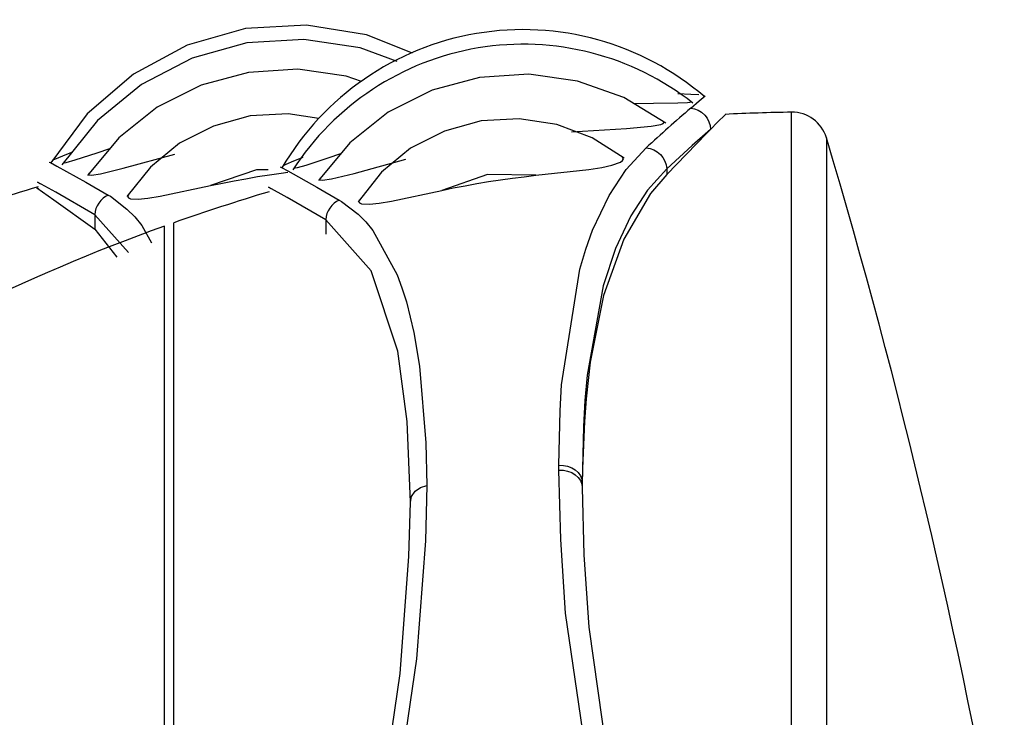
# Model space of a CAD drawing. Header units: millimetres. Extents: x 0 to 0.5, y -0.02 to 1.57.
# Tile 17 of 29: x 0.1091 to 0.12285, y 0.78908 to 0.79881. Entities that reach past the tile are written whole.
import ezdxf

# ---------------------------------------------------------------- set-up
doc = ezdxf.new("R2010")
doc.units = ezdxf.units.MM
doc.layers.add('BLOCKS', color=3, linetype='Continuous')

msp = doc.modelspace()

# ---------------------------------------------------------------- linework, layer by layer
at = {"layer": 'BLOCKS'}
for points, knots in [([(0.118665, 0.797737), (0.117787, 0.798488), (0.116622, 0.798813), (0.115481, 0.79862), (0.115481, 0.79862), (0.114343, 0.798428), (0.113347, 0.797743), (0.112763, 0.796745)], [0, 0, 0, 0, 0.5, 0.5, 0.5, 0.5, 1, 1, 1, 1]), ([(0.114587, 0.798347), (0.114587, 0.798347), (0.113945, 0.798602), (0.113945, 0.798602), (0.113945, 0.798602), (0.113945, 0.798602), (0.113105, 0.798738), (0.113105, 0.798738), (0.113105, 0.798738), (0.113105, 0.798738), (0.112256, 0.798691), (0.112256, 0.798691), (0.112256, 0.798691), (0.112256, 0.798691), (0.111438, 0.798459), (0.111438, 0.798459), (0.111438, 0.798459), (0.111438, 0.798459), (0.110689, 0.798055), (0.110689, 0.798055), (0.110689, 0.798055), (0.110689, 0.798055), (0.110045, 0.797499), (0.110045, 0.797499), (0.110045, 0.797499), (0.110045, 0.797499), (0.109536, 0.796815), (0.109536, 0.796815)], [0, 0, 0, 0, 0.142857, 0.142857, 0.142857, 0.142857, 0.285714, 0.285714, 0.285714, 0.285714, 0.428571, 0.428571, 0.428571, 0.428571, 0.571429, 0.571429, 0.571429, 0.571429, 0.714286, 0.714286, 0.714286, 0.714286, 0.857143, 0.857143, 0.857143, 0.857143, 1, 1, 1, 1]), ([(0.11437, 0.798231), (0.11437, 0.798231), (0.113856, 0.79842), (0.113856, 0.79842), (0.113856, 0.79842), (0.113856, 0.79842), (0.113068, 0.798536), (0.113068, 0.798536), (0.113068, 0.798536), (0.113068, 0.798536), (0.112275, 0.798488), (0.112275, 0.798488), (0.112275, 0.798488), (0.112275, 0.798488), (0.111509, 0.798277), (0.111509, 0.798277), (0.111509, 0.798277), (0.111509, 0.798277), (0.110803, 0.79791), (0.110803, 0.79791), (0.110803, 0.79791), (0.110803, 0.79791), (0.110188, 0.797407), (0.110188, 0.797407), (0.110188, 0.797407), (0.110188, 0.797407), (0.109691, 0.796786), (0.109691, 0.796786)], [0, 0, 0, 0, 0.142857, 0.142857, 0.142857, 0.142857, 0.285714, 0.285714, 0.285714, 0.285714, 0.428571, 0.428571, 0.428571, 0.428571, 0.571429, 0.571429, 0.571429, 0.571429, 0.714286, 0.714286, 0.714286, 0.714286, 0.857143, 0.857143, 0.857143, 0.857143, 1, 1, 1, 1]), ([(0.118499, 0.79765), (0.117655, 0.798316), (0.116564, 0.798596), (0.115502, 0.798418), (0.115502, 0.798418), (0.114438, 0.79824), (0.1135, 0.797623), (0.112916, 0.796716)], [0, 0, 0, 0, 0.5, 0.5, 0.5, 0.5, 1, 1, 1, 1]), ([(0.113875, 0.79795), (0.113875, 0.79795), (0.113662, 0.798026), (0.113662, 0.798026), (0.113662, 0.798026), (0.113662, 0.798026), (0.112983, 0.798122), (0.112983, 0.798122), (0.112983, 0.798122), (0.112983, 0.798122), (0.112298, 0.798078), (0.112298, 0.798078), (0.112298, 0.798078), (0.112298, 0.798078), (0.111635, 0.797898), (0.111635, 0.797898), (0.111635, 0.797898), (0.111635, 0.797898), (0.11102, 0.797592), (0.11102, 0.797592), (0.11102, 0.797592), (0.11102, 0.797592), (0.110484, 0.797165), (0.110484, 0.797165), (0.110484, 0.797165), (0.110484, 0.797165), (0.110049, 0.796639), (0.110049, 0.796639)], [0, 0, 0, 0, 0.142857, 0.142857, 0.142857, 0.142857, 0.285714, 0.285714, 0.285714, 0.285714, 0.428571, 0.428571, 0.428571, 0.428571, 0.571429, 0.571429, 0.571429, 0.571429, 0.714286, 0.714286, 0.714286, 0.714286, 0.857143, 0.857143, 0.857143, 0.857143, 1, 1, 1, 1]), ([(0.118122, 0.79737), (0.118122, 0.79737), (0.117537, 0.797726), (0.117537, 0.797726), (0.117537, 0.797726), (0.117537, 0.797726), (0.116891, 0.797956), (0.116891, 0.797956), (0.116891, 0.797956), (0.116891, 0.797956), (0.116208, 0.798053), (0.116208, 0.798053), (0.116208, 0.798053), (0.116208, 0.798053), (0.115523, 0.798008), (0.115523, 0.798008), (0.115523, 0.798008), (0.115523, 0.798008), (0.11486, 0.797828), (0.11486, 0.797828), (0.11486, 0.797828), (0.11486, 0.797828), (0.114245, 0.797521), (0.114245, 0.797521), (0.114245, 0.797521), (0.114245, 0.797521), (0.113711, 0.797095), (0.113711, 0.797095), (0.113711, 0.797095), (0.113711, 0.797095), (0.113275, 0.796569), (0.113275, 0.796569)], [0, 0, 0, 0, 0.125, 0.125, 0.125, 0.125, 0.25, 0.25, 0.25, 0.25, 0.375, 0.375, 0.375, 0.375, 0.5, 0.5, 0.5, 0.5, 0.625, 0.625, 0.625, 0.625, 0.75, 0.75, 0.75, 0.75, 0.875, 0.875, 0.875, 0.875, 1, 1, 1, 1]), ([(0.118292, 0.797782), (0.118292, 0.797782), (0.118472, 0.797774), (0.118472, 0.797774), (0.118472, 0.797774), (0.118472, 0.797774), (0.118584, 0.797768), (0.118584, 0.797768)], [0, 0, 0, 0, 0.5, 0.5, 0.5, 0.5, 1, 1, 1, 1]), ([(0.11847, 0.797579), (0.11847, 0.797579), (0.11859, 0.797681), (0.11859, 0.797681), (0.11859, 0.797681), (0.11859, 0.797681), (0.118671, 0.797751), (0.118671, 0.797751)], [0, 0, 0, 0, 0.5, 0.5, 0.5, 0.5, 1, 1, 1, 1]), ([(0.117675, 0.797641), (0.117675, 0.797641), (0.117951, 0.797648), (0.117951, 0.797648), (0.117951, 0.797648), (0.117951, 0.797648), (0.118292, 0.797652), (0.118292, 0.797652), (0.118292, 0.797652), (0.118292, 0.797652), (0.118425, 0.797658), (0.118425, 0.797658), (0.118425, 0.797658), (0.118425, 0.797658), (0.11846, 0.797664), (0.11846, 0.797664), (0.11846, 0.797664), (0.11846, 0.797664), (0.11847, 0.797672), (0.11847, 0.797672), (0.11847, 0.797672), (0.11847, 0.797672), (0.118466, 0.797677), (0.118466, 0.797677)], [0, 0, 0, 0, 0.166667, 0.166667, 0.166667, 0.166667, 0.333333, 0.333333, 0.333333, 0.333333, 0.5, 0.5, 0.5, 0.5, 0.666667, 0.666667, 0.666667, 0.666667, 0.833333, 0.833333, 0.833333, 0.833333, 1, 1, 1, 1]), ([(0.11847, 0.797579), (0.11847, 0.797579), (0.118524, 0.797569), (0.118524, 0.797569), (0.118524, 0.797569), (0.118524, 0.797569), (0.118576, 0.797548), (0.118576, 0.797548), (0.118576, 0.797548), (0.118576, 0.797548), (0.118623, 0.797521), (0.118623, 0.797521), (0.118623, 0.797521), (0.118623, 0.797521), (0.118665, 0.797482), (0.118665, 0.797482), (0.118665, 0.797482), (0.118665, 0.797482), (0.1187, 0.797439), (0.1187, 0.797439), (0.1187, 0.797439), (0.1187, 0.797439), (0.118725, 0.797389), (0.118725, 0.797389), (0.118725, 0.797389), (0.118725, 0.797389), (0.118741, 0.797337), (0.118741, 0.797337), (0.118741, 0.797337), (0.118741, 0.797337), (0.118748, 0.797281), (0.118748, 0.797281)], [0, 0, 0, 0, 0.125, 0.125, 0.125, 0.125, 0.25, 0.25, 0.25, 0.25, 0.375, 0.375, 0.375, 0.375, 0.5, 0.5, 0.5, 0.5, 0.625, 0.625, 0.625, 0.625, 0.75, 0.75, 0.75, 0.75, 0.875, 0.875, 0.875, 0.875, 1, 1, 1, 1]), ([(0.113277, 0.797434), (0.113277, 0.797434), (0.11285, 0.797499), (0.11285, 0.797499), (0.11285, 0.797499), (0.11285, 0.797499), (0.112318, 0.79747), (0.112318, 0.79747), (0.112318, 0.79747), (0.112318, 0.79747), (0.111807, 0.797329), (0.111807, 0.797329), (0.111807, 0.797329), (0.111807, 0.797329), (0.111335, 0.797089), (0.111335, 0.797089), (0.111335, 0.797089), (0.111335, 0.797089), (0.110927, 0.796755), (0.110927, 0.796755), (0.110927, 0.796755), (0.110927, 0.796755), (0.1106, 0.796343), (0.1106, 0.796343)], [0, 0, 0, 0, 0.166667, 0.166667, 0.166667, 0.166667, 0.333333, 0.333333, 0.333333, 0.333333, 0.5, 0.5, 0.5, 0.5, 0.666667, 0.666667, 0.666667, 0.666667, 0.833333, 0.833333, 0.833333, 0.833333, 1, 1, 1, 1]), ([(0.118953, 0.797488), (0.118953, 0.797488), (0.11895, 0.797486), (0.11895, 0.797486), (0.11895, 0.797486), (0.11895, 0.797486), (0.118845, 0.797383), (0.118845, 0.797383), (0.118845, 0.797383), (0.118845, 0.797383), (0.118748, 0.797281), (0.118748, 0.797281)], [0, 0, 0, 0, 0.333333, 0.333333, 0.333333, 0.333333, 0.666667, 0.666667, 0.666667, 0.666667, 1, 1, 1, 1]), ([(0.117539, 0.79688), (0.117539, 0.79688), (0.117096, 0.797163), (0.117096, 0.797163), (0.117096, 0.797163), (0.117096, 0.797163), (0.116601, 0.79735), (0.116601, 0.79735), (0.116601, 0.79735), (0.116601, 0.79735), (0.116075, 0.797428), (0.116075, 0.797428), (0.116075, 0.797428), (0.116075, 0.797428), (0.115543, 0.797399), (0.115543, 0.797399), (0.115543, 0.797399), (0.115543, 0.797399), (0.115032, 0.797258), (0.115032, 0.797258), (0.115032, 0.797258), (0.115032, 0.797258), (0.11456, 0.797018), (0.11456, 0.797018), (0.11456, 0.797018), (0.11456, 0.797018), (0.114152, 0.796685), (0.114152, 0.796685), (0.114152, 0.796685), (0.114152, 0.796685), (0.113827, 0.796273), (0.113827, 0.796273)], [0, 0, 0, 0, 0.125, 0.125, 0.125, 0.125, 0.25, 0.25, 0.25, 0.25, 0.375, 0.375, 0.375, 0.375, 0.5, 0.5, 0.5, 0.5, 0.625, 0.625, 0.625, 0.625, 0.75, 0.75, 0.75, 0.75, 0.875, 0.875, 0.875, 0.875, 1, 1, 1, 1]), ([(0.116804, 0.797248), (0.116804, 0.797248), (0.117572, 0.797296), (0.117572, 0.797296), (0.117572, 0.797296), (0.117572, 0.797296), (0.117918, 0.797327), (0.117918, 0.797327), (0.117918, 0.797327), (0.117918, 0.797327), (0.118052, 0.797352), (0.118052, 0.797352), (0.118052, 0.797352), (0.118052, 0.797352), (0.118085, 0.797364), (0.118085, 0.797364), (0.118085, 0.797364), (0.118085, 0.797364), (0.118098, 0.797381), (0.118098, 0.797381), (0.118098, 0.797381), (0.118098, 0.797381), (0.118087, 0.797397), (0.118087, 0.797397)], [0, 0, 0, 0, 0.166667, 0.166667, 0.166667, 0.166667, 0.333333, 0.333333, 0.333333, 0.333333, 0.5, 0.5, 0.5, 0.5, 0.666667, 0.666667, 0.666667, 0.666667, 0.833333, 0.833333, 0.833333, 0.833333, 1, 1, 1, 1]), ([(0.118748, 0.797281), (0.118748, 0.797281), (0.118692, 0.797225), (0.118692, 0.797225), (0.118692, 0.797225), (0.118692, 0.797225), (0.118412, 0.796938), (0.118412, 0.796938), (0.118412, 0.796938), (0.118412, 0.796938), (0.118135, 0.796652), (0.118135, 0.796652)], [0, 0, 0, 0, 0.333333, 0.333333, 0.333333, 0.333333, 0.666667, 0.666667, 0.666667, 0.666667, 1, 1, 1, 1]), ([(0.118748, 0.797281), (0.118748, 0.797281), (0.118491, 0.797056), (0.118491, 0.797056), (0.118491, 0.797056), (0.118491, 0.797056), (0.118135, 0.796733), (0.118135, 0.796733)], [0, 0, 0, 0, 0.5, 0.5, 0.5, 0.5, 1, 1, 1, 1]), ([(0.11663, 0.792593), (0.11663, 0.792593), (0.116647, 0.793352), (0.116647, 0.793352), (0.116647, 0.793352), (0.116647, 0.793352), (0.116667, 0.793715), (0.116667, 0.793715), (0.116667, 0.793715), (0.116667, 0.793715), (0.116922, 0.795331), (0.116922, 0.795331), (0.116922, 0.795331), (0.116922, 0.795331), (0.117007, 0.795611), (0.117007, 0.795611), (0.117007, 0.795611), (0.117007, 0.795611), (0.1171, 0.795876), (0.1171, 0.795876), (0.1171, 0.795876), (0.1171, 0.795876), (0.11733, 0.796358), (0.11733, 0.796358), (0.11733, 0.796358), (0.11733, 0.796358), (0.11757, 0.79672), (0.11757, 0.79672), (0.11757, 0.79672), (0.11757, 0.79672), (0.117849, 0.797025), (0.117849, 0.797025)], [0, 0, 0, 0, 0.125, 0.125, 0.125, 0.125, 0.25, 0.25, 0.25, 0.25, 0.375, 0.375, 0.375, 0.375, 0.5, 0.5, 0.5, 0.5, 0.625, 0.625, 0.625, 0.625, 0.75, 0.75, 0.75, 0.75, 0.875, 0.875, 0.875, 0.875, 1, 1, 1, 1]), ([(0.117849, 0.797025), (0.117849, 0.797025), (0.117903, 0.797016), (0.117903, 0.797016), (0.117903, 0.797016), (0.117903, 0.797016), (0.117955, 0.796998), (0.117955, 0.796998), (0.117955, 0.796998), (0.117955, 0.796998), (0.118004, 0.796969), (0.118004, 0.796969), (0.118004, 0.796969), (0.118004, 0.796969), (0.118048, 0.796933), (0.118048, 0.796933), (0.118048, 0.796933), (0.118048, 0.796933), (0.118083, 0.796888), (0.118083, 0.796888), (0.118083, 0.796888), (0.118083, 0.796888), (0.11811, 0.79684), (0.11811, 0.79684), (0.11811, 0.79684), (0.11811, 0.79684), (0.118127, 0.796789), (0.118127, 0.796789), (0.118127, 0.796789), (0.118127, 0.796789), (0.118135, 0.796733), (0.118135, 0.796733)], [0, 0, 0, 0, 0.125, 0.125, 0.125, 0.125, 0.25, 0.25, 0.25, 0.25, 0.375, 0.375, 0.375, 0.375, 0.5, 0.5, 0.5, 0.5, 0.625, 0.625, 0.625, 0.625, 0.75, 0.75, 0.75, 0.75, 0.875, 0.875, 0.875, 0.875, 1, 1, 1, 1]), ([(0.109559, 0.796853), (0.109559, 0.796853), (0.109567, 0.796857), (0.109567, 0.796857), (0.109567, 0.796857), (0.109567, 0.796857), (0.109594, 0.796867), (0.109594, 0.796867), (0.109594, 0.796867), (0.109594, 0.796867), (0.109704, 0.796913), (0.109704, 0.796913), (0.109704, 0.796913), (0.109704, 0.796913), (0.109832, 0.796964), (0.109832, 0.796964)], [0, 0, 0, 0, 0.25, 0.25, 0.25, 0.25, 0.5, 0.5, 0.5, 0.5, 0.75, 0.75, 0.75, 0.75, 1, 1, 1, 1]), ([(0.109714, 0.796822), (0.109714, 0.796822), (0.109712, 0.796818), (0.109712, 0.796818), (0.109712, 0.796818), (0.109712, 0.796818), (0.109722, 0.796815), (0.109722, 0.796815), (0.109722, 0.796815), (0.109722, 0.796815), (0.109753, 0.79682), (0.109753, 0.79682), (0.109753, 0.79682), (0.109753, 0.79682), (0.109876, 0.796855), (0.109876, 0.796855), (0.109876, 0.796855), (0.109876, 0.796855), (0.110182, 0.796956), (0.110182, 0.796956), (0.110182, 0.796956), (0.110182, 0.796956), (0.11036, 0.797014), (0.11036, 0.797014)], [0, 0, 0, 0, 0.166667, 0.166667, 0.166667, 0.166667, 0.333333, 0.333333, 0.333333, 0.333333, 0.5, 0.5, 0.5, 0.5, 0.666667, 0.666667, 0.666667, 0.666667, 0.833333, 0.833333, 0.833333, 0.833333, 1, 1, 1, 1]), ([(0.11007, 0.796671), (0.11007, 0.796671), (0.110064, 0.796658), (0.110064, 0.796658), (0.110064, 0.796658), (0.110064, 0.796658), (0.110074, 0.796648), (0.110074, 0.796648), (0.110074, 0.796648), (0.110074, 0.796648), (0.110105, 0.796644), (0.110105, 0.796644), (0.110105, 0.796644), (0.110105, 0.796644), (0.11023, 0.79666), (0.11023, 0.79666), (0.11023, 0.79666), (0.11023, 0.79666), (0.110548, 0.796739), (0.110548, 0.796739), (0.110548, 0.796739), (0.110548, 0.796739), (0.111269, 0.796938), (0.111269, 0.796938)], [0, 0, 0, 0, 0.166667, 0.166667, 0.166667, 0.166667, 0.333333, 0.333333, 0.333333, 0.333333, 0.5, 0.5, 0.5, 0.5, 0.666667, 0.666667, 0.666667, 0.666667, 0.833333, 0.833333, 0.833333, 0.833333, 1, 1, 1, 1]), ([(0.112784, 0.796782), (0.112784, 0.796782), (0.112794, 0.796784), (0.112794, 0.796784), (0.112794, 0.796784), (0.112794, 0.796784), (0.112821, 0.796797), (0.112821, 0.796797), (0.112821, 0.796797), (0.112821, 0.796797), (0.112929, 0.796842), (0.112929, 0.796842), (0.112929, 0.796842), (0.112929, 0.796842), (0.113059, 0.796894), (0.113059, 0.796894)], [0, 0, 0, 0, 0.25, 0.25, 0.25, 0.25, 0.5, 0.5, 0.5, 0.5, 0.75, 0.75, 0.75, 0.75, 1, 1, 1, 1]), ([(0.112943, 0.796751), (0.112943, 0.796751), (0.112939, 0.796747), (0.112939, 0.796747), (0.112939, 0.796747), (0.112939, 0.796747), (0.112947, 0.796745), (0.112947, 0.796745), (0.112947, 0.796745), (0.112947, 0.796745), (0.112979, 0.796749), (0.112979, 0.796749), (0.112979, 0.796749), (0.112979, 0.796749), (0.113101, 0.796784), (0.113101, 0.796784), (0.113101, 0.796784), (0.113101, 0.796784), (0.113409, 0.796886), (0.113409, 0.796886), (0.113409, 0.796886), (0.113409, 0.796886), (0.113587, 0.796944), (0.113587, 0.796944)], [0, 0, 0, 0, 0.166667, 0.166667, 0.166667, 0.166667, 0.333333, 0.333333, 0.333333, 0.333333, 0.5, 0.5, 0.5, 0.5, 0.666667, 0.666667, 0.666667, 0.666667, 0.833333, 0.833333, 0.833333, 0.833333, 1, 1, 1, 1]), ([(0.116309, 0.796642), (0.116309, 0.796642), (0.117046, 0.796722), (0.117046, 0.796722), (0.117046, 0.796722), (0.117046, 0.796722), (0.117228, 0.796751), (0.117228, 0.796751), (0.117228, 0.796751), (0.117228, 0.796751), (0.117369, 0.796782), (0.117369, 0.796782), (0.117369, 0.796782), (0.117369, 0.796782), (0.117489, 0.796826), (0.117489, 0.796826), (0.117489, 0.796826), (0.117489, 0.796826), (0.11752, 0.796849), (0.11752, 0.796849), (0.11752, 0.796849), (0.11752, 0.796849), (0.11753, 0.796873), (0.11753, 0.796873), (0.11753, 0.796873), (0.11753, 0.796873), (0.11752, 0.796894), (0.11752, 0.796894), (0.11752, 0.796894), (0.11752, 0.796894), (0.117506, 0.796907), (0.117506, 0.796907)], [0, 0, 0, 0, 0.125, 0.125, 0.125, 0.125, 0.25, 0.25, 0.25, 0.25, 0.375, 0.375, 0.375, 0.375, 0.5, 0.5, 0.5, 0.5, 0.625, 0.625, 0.625, 0.625, 0.75, 0.75, 0.75, 0.75, 0.875, 0.875, 0.875, 0.875, 1, 1, 1, 1]), ([(0.109515, 0.796826), (0.109515, 0.796826), (0.10953, 0.79682), (0.10953, 0.79682), (0.10953, 0.79682), (0.10953, 0.79682), (0.109619, 0.79677), (0.109619, 0.79677), (0.109619, 0.79677), (0.109619, 0.79677), (0.110025, 0.796546), (0.110025, 0.796546), (0.110025, 0.796546), (0.110025, 0.796546), (0.110339, 0.796364), (0.110339, 0.796364)], [0, 0, 0, 0, 0.25, 0.25, 0.25, 0.25, 0.5, 0.5, 0.5, 0.5, 0.75, 0.75, 0.75, 0.75, 1, 1, 1, 1]), ([(0.11274, 0.796757), (0.11274, 0.796757), (0.112755, 0.796749), (0.112755, 0.796749), (0.112755, 0.796749), (0.112755, 0.796749), (0.112844, 0.796702), (0.112844, 0.796702), (0.112844, 0.796702), (0.112844, 0.796702), (0.11325, 0.796476), (0.11325, 0.796476), (0.11325, 0.796476), (0.11325, 0.796476), (0.113564, 0.796296), (0.113564, 0.796296)], [0, 0, 0, 0, 0.25, 0.25, 0.25, 0.25, 0.5, 0.5, 0.5, 0.5, 0.75, 0.75, 0.75, 0.75, 1, 1, 1, 1]), ([(0.113297, 0.7966), (0.113297, 0.7966), (0.113291, 0.796588), (0.113291, 0.796588), (0.113291, 0.796588), (0.113291, 0.796588), (0.113299, 0.796577), (0.113299, 0.796577), (0.113299, 0.796577), (0.113299, 0.796577), (0.11333, 0.796573), (0.11333, 0.796573), (0.11333, 0.796573), (0.11333, 0.796573), (0.113455, 0.79659), (0.113455, 0.79659), (0.113455, 0.79659), (0.113455, 0.79659), (0.113773, 0.796668), (0.113773, 0.796668), (0.113773, 0.796668), (0.113773, 0.796668), (0.114494, 0.796867), (0.114494, 0.796867)], [0, 0, 0, 0, 0.166667, 0.166667, 0.166667, 0.166667, 0.333333, 0.333333, 0.333333, 0.333333, 0.5, 0.5, 0.5, 0.5, 0.666667, 0.666667, 0.666667, 0.666667, 0.833333, 0.833333, 0.833333, 0.833333, 1, 1, 1, 1]), ([(0.112571, 0.796716), (0.112571, 0.796716), (0.112407, 0.796718), (0.112407, 0.796718), (0.112407, 0.796718), (0.112407, 0.796718), (0.111768, 0.796499), (0.111768, 0.796499)], [0, 0, 0, 0, 0.5, 0.5, 0.5, 0.5, 1, 1, 1, 1]), ([(0.111768, 0.796499), (0.111768, 0.796499), (0.111931, 0.796532), (0.111931, 0.796532), (0.111931, 0.796532), (0.111931, 0.796532), (0.112095, 0.796565), (0.112095, 0.796565), (0.112095, 0.796565), (0.112095, 0.796565), (0.112258, 0.796594), (0.112258, 0.796594), (0.112258, 0.796594), (0.112258, 0.796594), (0.112422, 0.796623), (0.112422, 0.796623), (0.112422, 0.796623), (0.112422, 0.796623), (0.112589, 0.796648), (0.112589, 0.796648), (0.112589, 0.796648), (0.112589, 0.796648), (0.112753, 0.796671), (0.112753, 0.796671), (0.112753, 0.796671), (0.112753, 0.796671), (0.112844, 0.796683), (0.112844, 0.796683)], [0, 0, 0, 0, 0.142857, 0.142857, 0.142857, 0.142857, 0.285714, 0.285714, 0.285714, 0.285714, 0.428571, 0.428571, 0.428571, 0.428571, 0.571429, 0.571429, 0.571429, 0.571429, 0.714286, 0.714286, 0.714286, 0.714286, 0.857143, 0.857143, 0.857143, 0.857143, 1, 1, 1, 1]), ([(0.116309, 0.796642), (0.116309, 0.796642), (0.115632, 0.79665), (0.115632, 0.79665), (0.115632, 0.79665), (0.115632, 0.79665), (0.114995, 0.796428), (0.114995, 0.796428)], [0, 0, 0, 0, 0.5, 0.5, 0.5, 0.5, 1, 1, 1, 1]), ([(0.114995, 0.796428), (0.114995, 0.796428), (0.115156, 0.796464), (0.115156, 0.796464), (0.115156, 0.796464), (0.115156, 0.796464), (0.11532, 0.796495), (0.11532, 0.796495), (0.11532, 0.796495), (0.11532, 0.796495), (0.115483, 0.796526), (0.115483, 0.796526), (0.115483, 0.796526), (0.115483, 0.796526), (0.115649, 0.796553), (0.115649, 0.796553), (0.115649, 0.796553), (0.115649, 0.796553), (0.115814, 0.796577), (0.115814, 0.796577), (0.115814, 0.796577), (0.115814, 0.796577), (0.11598, 0.7966), (0.11598, 0.7966), (0.11598, 0.7966), (0.11598, 0.7966), (0.116144, 0.796621), (0.116144, 0.796621), (0.116144, 0.796621), (0.116144, 0.796621), (0.116309, 0.796642), (0.116309, 0.796642)], [0, 0, 0, 0, 0.125, 0.125, 0.125, 0.125, 0.25, 0.25, 0.25, 0.25, 0.375, 0.375, 0.375, 0.375, 0.5, 0.5, 0.5, 0.5, 0.625, 0.625, 0.625, 0.625, 0.75, 0.75, 0.75, 0.75, 0.875, 0.875, 0.875, 0.875, 1, 1, 1, 1]), ([(0.118135, 0.796733), (0.118135, 0.796733), (0.117866, 0.796432), (0.117866, 0.796432), (0.117866, 0.796432), (0.117866, 0.796432), (0.117634, 0.796074), (0.117634, 0.796074), (0.117634, 0.796074), (0.117634, 0.796074), (0.117421, 0.795619), (0.117421, 0.795619), (0.117421, 0.795619), (0.117421, 0.795619), (0.117247, 0.795099), (0.117247, 0.795099), (0.117247, 0.795099), (0.117247, 0.795099), (0.117025, 0.793851), (0.117025, 0.793851), (0.117025, 0.793851), (0.117025, 0.793851), (0.116994, 0.793499), (0.116994, 0.793499), (0.116994, 0.793499), (0.116994, 0.793499), (0.116974, 0.793133), (0.116974, 0.793133), (0.116974, 0.793133), (0.116974, 0.793133), (0.116955, 0.79235), (0.116955, 0.79235)], [0, 0, 0, 0, 0.125, 0.125, 0.125, 0.125, 0.25, 0.25, 0.25, 0.25, 0.375, 0.375, 0.375, 0.375, 0.5, 0.5, 0.5, 0.5, 0.625, 0.625, 0.625, 0.625, 0.75, 0.75, 0.75, 0.75, 0.875, 0.875, 0.875, 0.875, 1, 1, 1, 1]), ([(0.118135, 0.796652), (0.118135, 0.796652), (0.117909, 0.796387), (0.117909, 0.796387), (0.117909, 0.796387), (0.117909, 0.796387), (0.117535, 0.795749), (0.117535, 0.795749), (0.117535, 0.795749), (0.117535, 0.795749), (0.117253, 0.794965), (0.117253, 0.794965), (0.117253, 0.794965), (0.117253, 0.794965), (0.117067, 0.794035), (0.117067, 0.794035), (0.117067, 0.794035), (0.117067, 0.794035), (0.117009, 0.79352), (0.117009, 0.79352), (0.117009, 0.79352), (0.117009, 0.79352), (0.116986, 0.793205), (0.116986, 0.793205), (0.116986, 0.793205), (0.116986, 0.793205), (0.116959, 0.792549), (0.116959, 0.792549), (0.116959, 0.792549), (0.116959, 0.792549), (0.116957, 0.792315), (0.116957, 0.792315)], [0, 0, 0, 0, 0.125, 0.125, 0.125, 0.125, 0.25, 0.25, 0.25, 0.25, 0.375, 0.375, 0.375, 0.375, 0.5, 0.5, 0.5, 0.5, 0.625, 0.625, 0.625, 0.625, 0.75, 0.75, 0.75, 0.75, 0.875, 0.875, 0.875, 0.875, 1, 1, 1, 1]), ([(0.109366, 0.796447), (0.109366, 0.796447), (0.109339, 0.796468), (0.109339, 0.796468), (0.109339, 0.796468), (0.109339, 0.796468), (0.109578, 0.796298), (0.109578, 0.796298), (0.109578, 0.796298), (0.109578, 0.796298), (0.110149, 0.795888), (0.110149, 0.795888)], [0, 0, 0, 0, 0.333333, 0.333333, 0.333333, 0.333333, 0.666667, 0.666667, 0.666667, 0.666667, 1, 1, 1, 1]), ([(0.110149, 0.796091), (0.110149, 0.796091), (0.109606, 0.796404), (0.109606, 0.796404), (0.109606, 0.796404), (0.109606, 0.796404), (0.10935, 0.796544), (0.10935, 0.796544), (0.10935, 0.796544), (0.10935, 0.796544), (0.109383, 0.796528), (0.109383, 0.796528)], [0, 0, 0, 0, 0.333333, 0.333333, 0.333333, 0.333333, 0.666667, 0.666667, 0.666667, 0.666667, 1, 1, 1, 1]), ([(0.110619, 0.79637), (0.110619, 0.79637), (0.110608, 0.796348), (0.110608, 0.796348), (0.110608, 0.796348), (0.110608, 0.796348), (0.110619, 0.796327), (0.110619, 0.796327), (0.110619, 0.796327), (0.110619, 0.796327), (0.110648, 0.796312), (0.110648, 0.796312), (0.110648, 0.796312), (0.110648, 0.796312), (0.110757, 0.796306), (0.110757, 0.796306), (0.110757, 0.796306), (0.110757, 0.796306), (0.110892, 0.796321), (0.110892, 0.796321), (0.110892, 0.796321), (0.110892, 0.796321), (0.111064, 0.79635), (0.111064, 0.79635), (0.111064, 0.79635), (0.111064, 0.79635), (0.111768, 0.796499), (0.111768, 0.796499)], [0, 0, 0, 0, 0.142857, 0.142857, 0.142857, 0.142857, 0.285714, 0.285714, 0.285714, 0.285714, 0.428571, 0.428571, 0.428571, 0.428571, 0.571429, 0.571429, 0.571429, 0.571429, 0.714286, 0.714286, 0.714286, 0.714286, 0.857143, 0.857143, 0.857143, 0.857143, 1, 1, 1, 1]), ([(0.113376, 0.796021), (0.113376, 0.796021), (0.112834, 0.796333), (0.112834, 0.796333), (0.112834, 0.796333), (0.112834, 0.796333), (0.112577, 0.796474), (0.112577, 0.796474), (0.112577, 0.796474), (0.112577, 0.796474), (0.112608, 0.796457), (0.112608, 0.796457)], [0, 0, 0, 0, 0.333333, 0.333333, 0.333333, 0.333333, 0.666667, 0.666667, 0.666667, 0.666667, 1, 1, 1, 1]), ([(0.110339, 0.796364), (0.110339, 0.796364), (0.1103, 0.796346), (0.1103, 0.796346), (0.1103, 0.796346), (0.1103, 0.796346), (0.110265, 0.796321), (0.110265, 0.796321), (0.110265, 0.796321), (0.110265, 0.796321), (0.110234, 0.79629), (0.110234, 0.79629), (0.110234, 0.79629), (0.110234, 0.79629), (0.110205, 0.796254), (0.110205, 0.796254), (0.110205, 0.796254), (0.110205, 0.796254), (0.110182, 0.796217), (0.110182, 0.796217), (0.110182, 0.796217), (0.110182, 0.796217), (0.110165, 0.796178), (0.110165, 0.796178), (0.110165, 0.796178), (0.110165, 0.796178), (0.110155, 0.796134), (0.110155, 0.796134), (0.110155, 0.796134), (0.110155, 0.796134), (0.110149, 0.796091), (0.110149, 0.796091)], [0, 0, 0, 0, 0.125, 0.125, 0.125, 0.125, 0.25, 0.25, 0.25, 0.25, 0.375, 0.375, 0.375, 0.375, 0.5, 0.5, 0.5, 0.5, 0.625, 0.625, 0.625, 0.625, 0.75, 0.75, 0.75, 0.75, 0.875, 0.875, 0.875, 0.875, 1, 1, 1, 1]), ([(0.110339, 0.796364), (0.110339, 0.796364), (0.110368, 0.796348), (0.110368, 0.796348), (0.110368, 0.796348), (0.110368, 0.796348), (0.1106, 0.796168), (0.1106, 0.796168), (0.1106, 0.796168), (0.1106, 0.796168), (0.110708, 0.79606), (0.110708, 0.79606), (0.110708, 0.79606), (0.110708, 0.79606), (0.110807, 0.79594), (0.110807, 0.79594), (0.110807, 0.79594), (0.110807, 0.79594), (0.110942, 0.795698), (0.110942, 0.795698)], [0, 0, 0, 0, 0.2, 0.2, 0.2, 0.2, 0.4, 0.4, 0.4, 0.4, 0.6, 0.6, 0.6, 0.6, 0.8, 0.8, 0.8, 0.8, 1, 1, 1, 1]), ([(0.113844, 0.7963), (0.113844, 0.7963), (0.113833, 0.796277), (0.113833, 0.796277), (0.113833, 0.796277), (0.113833, 0.796277), (0.113844, 0.796257), (0.113844, 0.796257), (0.113844, 0.796257), (0.113844, 0.796257), (0.113873, 0.796242), (0.113873, 0.796242), (0.113873, 0.796242), (0.113873, 0.796242), (0.113985, 0.796236), (0.113985, 0.796236), (0.113985, 0.796236), (0.113985, 0.796236), (0.114119, 0.79625), (0.114119, 0.79625), (0.114119, 0.79625), (0.114119, 0.79625), (0.114291, 0.796279), (0.114291, 0.796279), (0.114291, 0.796279), (0.114291, 0.796279), (0.114995, 0.796428), (0.114995, 0.796428)], [0, 0, 0, 0, 0.142857, 0.142857, 0.142857, 0.142857, 0.285714, 0.285714, 0.285714, 0.285714, 0.428571, 0.428571, 0.428571, 0.428571, 0.571429, 0.571429, 0.571429, 0.571429, 0.714286, 0.714286, 0.714286, 0.714286, 0.857143, 0.857143, 0.857143, 0.857143, 1, 1, 1, 1]), ([(0.113564, 0.796296), (0.113564, 0.796296), (0.113527, 0.796275), (0.113527, 0.796275), (0.113527, 0.796275), (0.113527, 0.796275), (0.11349, 0.79625), (0.11349, 0.79625), (0.11349, 0.79625), (0.11349, 0.79625), (0.113459, 0.796219), (0.113459, 0.796219), (0.113459, 0.796219), (0.113459, 0.796219), (0.11343, 0.796184), (0.11343, 0.796184), (0.11343, 0.796184), (0.11343, 0.796184), (0.113409, 0.796147), (0.113409, 0.796147), (0.113409, 0.796147), (0.113409, 0.796147), (0.11339, 0.796108), (0.11339, 0.796108), (0.11339, 0.796108), (0.11339, 0.796108), (0.11338, 0.796064), (0.11338, 0.796064), (0.11338, 0.796064), (0.11338, 0.796064), (0.113376, 0.796021), (0.113376, 0.796021)], [0, 0, 0, 0, 0.125, 0.125, 0.125, 0.125, 0.25, 0.25, 0.25, 0.25, 0.375, 0.375, 0.375, 0.375, 0.5, 0.5, 0.5, 0.5, 0.625, 0.625, 0.625, 0.625, 0.75, 0.75, 0.75, 0.75, 0.875, 0.875, 0.875, 0.875, 1, 1, 1, 1]), ([(0.113564, 0.796296), (0.113564, 0.796296), (0.113593, 0.796277), (0.113593, 0.796277), (0.113593, 0.796277), (0.113593, 0.796277), (0.113827, 0.796097), (0.113827, 0.796097), (0.113827, 0.796097), (0.113827, 0.796097), (0.113935, 0.79599), (0.113935, 0.79599), (0.113935, 0.79599), (0.113935, 0.79599), (0.114032, 0.795869), (0.114032, 0.795869), (0.114032, 0.795869), (0.114032, 0.795869), (0.11437, 0.795253), (0.11437, 0.795253), (0.11437, 0.795253), (0.11437, 0.795253), (0.114438, 0.795068), (0.114438, 0.795068), (0.114438, 0.795068), (0.114438, 0.795068), (0.1145, 0.794874), (0.1145, 0.794874), (0.1145, 0.794874), (0.1145, 0.794874), (0.114603, 0.794445), (0.114603, 0.794445), (0.114603, 0.794445), (0.114603, 0.794445), (0.114684, 0.793975), (0.114684, 0.793975), (0.114684, 0.793975), (0.114684, 0.793975), (0.114771, 0.792909), (0.114771, 0.792909), (0.114771, 0.792909), (0.114771, 0.792909), (0.114784, 0.792313), (0.114784, 0.792313)], [0, 0, 0, 0, 0.090909, 0.090909, 0.090909, 0.090909, 0.181818, 0.181818, 0.181818, 0.181818, 0.272727, 0.272727, 0.272727, 0.272727, 0.363636, 0.363636, 0.363636, 0.363636, 0.454545, 0.454545, 0.454545, 0.454545, 0.545455, 0.545455, 0.545455, 0.545455, 0.636364, 0.636364, 0.636364, 0.636364, 0.727273, 0.727273, 0.727273, 0.727273, 0.818182, 0.818182, 0.818182, 0.818182, 0.909091, 0.909091, 0.909091, 0.909091, 1, 1, 1, 1]), ([(0.114556, 0.792079), (0.114556, 0.792079), (0.114512, 0.793205), (0.114512, 0.793205), (0.114512, 0.793205), (0.114512, 0.793205), (0.114382, 0.794184), (0.114382, 0.794184), (0.114382, 0.794184), (0.114382, 0.794184), (0.114007, 0.795308), (0.114007, 0.795308), (0.114007, 0.795308), (0.114007, 0.795308), (0.113376, 0.796021), (0.113376, 0.796021)], [0, 0, 0, 0, 0.25, 0.25, 0.25, 0.25, 0.5, 0.5, 0.5, 0.5, 0.75, 0.75, 0.75, 0.75, 1, 1, 1, 1]), ([(0.11663, 0.792593), (0.11663, 0.792593), (0.116692, 0.792591), (0.116692, 0.792591), (0.116692, 0.792591), (0.116692, 0.792591), (0.116752, 0.79258), (0.116752, 0.79258), (0.116752, 0.79258), (0.116752, 0.79258), (0.11681, 0.79256), (0.11681, 0.79256), (0.11681, 0.79256), (0.11681, 0.79256), (0.116858, 0.792528), (0.116858, 0.792528), (0.116858, 0.792528), (0.116858, 0.792528), (0.116899, 0.792491), (0.116899, 0.792491), (0.116899, 0.792491), (0.116899, 0.792491), (0.11693, 0.792448), (0.11693, 0.792448), (0.11693, 0.792448), (0.11693, 0.792448), (0.116949, 0.7924), (0.116949, 0.7924), (0.116949, 0.7924), (0.116949, 0.7924), (0.116955, 0.79235), (0.116955, 0.79235)], [0, 0, 0, 0, 0.125, 0.125, 0.125, 0.125, 0.25, 0.25, 0.25, 0.25, 0.375, 0.375, 0.375, 0.375, 0.5, 0.5, 0.5, 0.5, 0.625, 0.625, 0.625, 0.625, 0.75, 0.75, 0.75, 0.75, 0.875, 0.875, 0.875, 0.875, 1, 1, 1, 1]), ([(0.11663, 0.792524), (0.11663, 0.792524), (0.116692, 0.792524), (0.116692, 0.792524), (0.116692, 0.792524), (0.116692, 0.792524), (0.116752, 0.792512), (0.116752, 0.792512), (0.116752, 0.792512), (0.116752, 0.792512), (0.11681, 0.792491), (0.11681, 0.792491), (0.11681, 0.792491), (0.11681, 0.792491), (0.116858, 0.792462), (0.116858, 0.792462), (0.116858, 0.792462), (0.116858, 0.792462), (0.116899, 0.792423), (0.116899, 0.792423), (0.116899, 0.792423), (0.116899, 0.792423), (0.11693, 0.792379), (0.11693, 0.792379), (0.11693, 0.792379), (0.11693, 0.792379), (0.116949, 0.792332), (0.116949, 0.792332), (0.116949, 0.792332), (0.116949, 0.792332), (0.116955, 0.792282), (0.116955, 0.792282)], [0, 0, 0, 0, 0.125, 0.125, 0.125, 0.125, 0.25, 0.25, 0.25, 0.25, 0.375, 0.375, 0.375, 0.375, 0.5, 0.5, 0.5, 0.5, 0.625, 0.625, 0.625, 0.625, 0.75, 0.75, 0.75, 0.75, 0.875, 0.875, 0.875, 0.875, 1, 1, 1, 1]), ([(0.117849, 0.784861), (0.117849, 0.784861), (0.117123, 0.787799), (0.117123, 0.787799), (0.117123, 0.787799), (0.117123, 0.787799), (0.116723, 0.790531), (0.116723, 0.790531), (0.116723, 0.790531), (0.116723, 0.790531), (0.116655, 0.791558), (0.116655, 0.791558), (0.116655, 0.791558), (0.116655, 0.791558), (0.11663, 0.792524), (0.11663, 0.792524)], [0, 0, 0, 0, 0.25, 0.25, 0.25, 0.25, 0.5, 0.5, 0.5, 0.5, 0.75, 0.75, 0.75, 0.75, 1, 1, 1, 1]), ([(0.114784, 0.792313), (0.114784, 0.792313), (0.114767, 0.791539), (0.114767, 0.791539), (0.114767, 0.791539), (0.114767, 0.791539), (0.114641, 0.789893), (0.114641, 0.789893), (0.114641, 0.789893), (0.114641, 0.789893), (0.11437, 0.788045), (0.11437, 0.788045), (0.11437, 0.788045), (0.11437, 0.788045), (0.114028, 0.786397), (0.114028, 0.786397), (0.114028, 0.786397), (0.114028, 0.786397), (0.113564, 0.784633), (0.113564, 0.784633)], [0, 0, 0, 0, 0.2, 0.2, 0.2, 0.2, 0.4, 0.4, 0.4, 0.4, 0.6, 0.6, 0.6, 0.6, 0.8, 0.8, 0.8, 0.8, 1, 1, 1, 1]), ([(0.114556, 0.792079), (0.114556, 0.792079), (0.114572, 0.79216), (0.114572, 0.79216), (0.114572, 0.79216), (0.114572, 0.79216), (0.114622, 0.79223), (0.114622, 0.79223), (0.114622, 0.79223), (0.114622, 0.79223), (0.114699, 0.792284), (0.114699, 0.792284), (0.114699, 0.792284), (0.114699, 0.792284), (0.114784, 0.792313), (0.114784, 0.792313)], [0, 0, 0, 0, 0.25, 0.25, 0.25, 0.25, 0.5, 0.5, 0.5, 0.5, 0.75, 0.75, 0.75, 0.75, 1, 1, 1, 1]), ([(0.116955, 0.792282), (0.116955, 0.792282), (0.116978, 0.791342), (0.116978, 0.791342), (0.116978, 0.791342), (0.116978, 0.791342), (0.117046, 0.790332), (0.117046, 0.790332), (0.117046, 0.790332), (0.117046, 0.790332), (0.117417, 0.787734), (0.117417, 0.787734), (0.117417, 0.787734), (0.117417, 0.787734), (0.118135, 0.784774), (0.118135, 0.784774)], [0, 0, 0, 0, 0.25, 0.25, 0.25, 0.25, 0.5, 0.5, 0.5, 0.5, 0.75, 0.75, 0.75, 0.75, 1, 1, 1, 1]), ([(0.113376, 0.784555), (0.113376, 0.784555), (0.113819, 0.786261), (0.113819, 0.786261), (0.113819, 0.786261), (0.113819, 0.786261), (0.114154, 0.787898), (0.114154, 0.787898), (0.114154, 0.787898), (0.114154, 0.787898), (0.114413, 0.789686), (0.114413, 0.789686), (0.114413, 0.789686), (0.114413, 0.789686), (0.114537, 0.79132), (0.114537, 0.79132), (0.114537, 0.79132), (0.114537, 0.79132), (0.114556, 0.792079), (0.114556, 0.792079)], [0, 0, 0, 0, 0.2, 0.2, 0.2, 0.2, 0.4, 0.4, 0.4, 0.4, 0.6, 0.6, 0.6, 0.6, 0.8, 0.8, 0.8, 0.8, 1, 1, 1, 1])]:
    msp.add_open_spline(points, degree=3, knots=knots, dxfattribs=at)
for points in [[(0.11847, 0.797579), (0.118259, 0.797397), (0.118054, 0.797213), (0.117849, 0.797025)], [(0.119878, 0.797521), (0.119567, 0.797517), (0.119259, 0.797507), (0.11895, 0.797492)], [(0.120364, 0.797165), (0.1203, 0.797378), (0.120101, 0.797525), (0.119878, 0.797521)], [(0.119878, 0.743534), (0.119878, 0.743534), (0.119878, 0.797521), (0.119878, 0.797521)], [(0.122848, 0.78665), (0.122223, 0.7902), (0.121395, 0.79371), (0.120364, 0.797165)], [(0.120364, 0.797165), (0.120364, 0.797165), (0.120364, 0.74389), (0.120364, 0.74389)], [(0.118135, 0.796733), (0.118135, 0.796733), (0.118135, 0.796652), (0.118135, 0.796652)], [(0.10936, 0.79648), (0.108913, 0.79635), (0.10847, 0.796205), (0.108031, 0.79605)], [(0.112587, 0.796412), (0.112138, 0.796279), (0.111697, 0.796134), (0.111256, 0.795979)], [(0.110149, 0.796091), (0.110149, 0.796091), (0.110149, 0.795888), (0.110149, 0.795888)], [(0.110619, 0.795565), (0.110619, 0.795565), (0.110149, 0.796091), (0.110149, 0.796091)], [(0.111122, 0.795932), (0.107195, 0.79452), (0.103647, 0.792216), (0.100759, 0.789202)], [(0.111122, 0.778233), (0.111122, 0.778233), (0.111122, 0.795932), (0.111122, 0.795932)], [(0.111256, 0.745074), (0.111256, 0.745074), (0.111256, 0.795979), (0.111256, 0.795979)], [(0.113376, 0.796021), (0.113376, 0.796021), (0.113376, 0.79582), (0.113376, 0.79582)], [(0.110149, 0.795888), (0.110149, 0.795888), (0.110459, 0.795499), (0.110459, 0.795499)], [(0.11663, 0.792524), (0.11663, 0.792524), (0.11663, 0.792593), (0.11663, 0.792593)], [(0.116955, 0.79235), (0.116955, 0.79235), (0.116955, 0.792282), (0.116955, 0.792282)]]:
    msp.add_open_spline(points, degree=3, dxfattribs=at)

doc.saveas('drawing.dxf')
